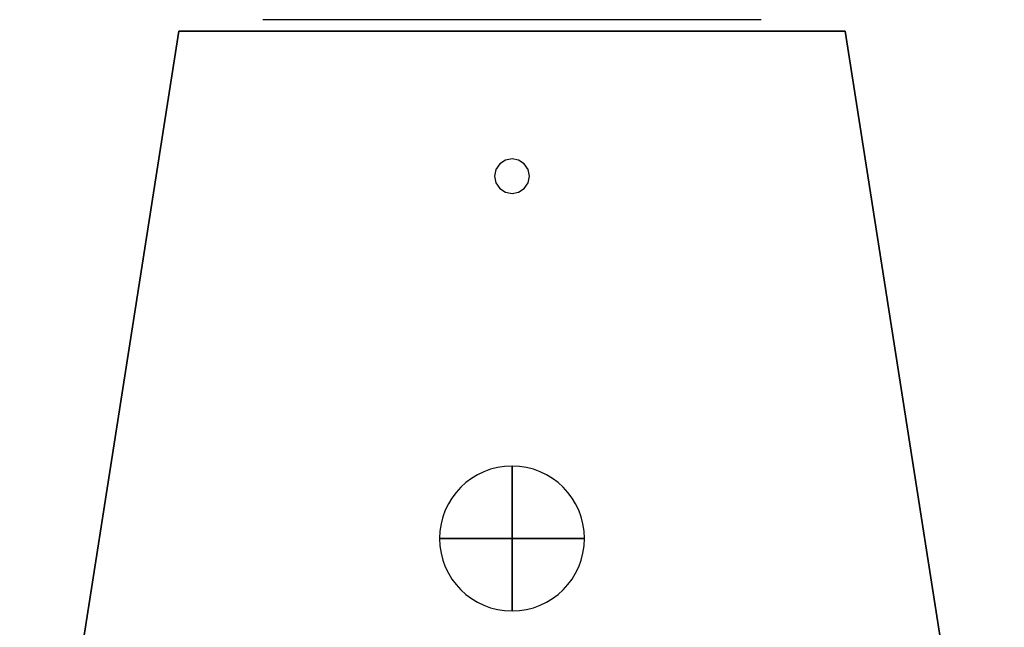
# Model space of a CAD drawing. Header units: millimetres. Extents: x -85 to 85, y -1588 to 90.
# Tile 10 of 10: x -85 to 85, y -15 to 90. Entities that reach past the tile are written whole.
import ezdxf

# ---------------------------------------------------------------- set-up
doc = ezdxf.new("R2010")
doc.units = ezdxf.units.MM
for name, color, linetype in [('KF_E90_GRAVITY', 5, 'Continuous'), ('KF_E90_SPEAKDETAIL', 250, 'Continuous'), ('KF_E90_SPEAKER', 253, 'Continuous')]:
    doc.layers.add(name, color=color, linetype=linetype)

# ---------------------------------------------------------------- blocks, each defined once
blk = doc.blocks.new('E90')
at = {"layer": 'KF_E90_GRAVITY'}
blk.add_circle((0, 0), 12.5, dxfattribs=at)
at = {"layer": 'KF_E90_GRAVITY', "extrusion": (1, 0, 0)}
blk.add_circle((0, 0), 12.5, dxfattribs=at)
at = {"layer": 'KF_E90_GRAVITY', "extrusion": (0, -1, 0)}
blk.add_circle((0, 0), 12.5, dxfattribs=at)
at = {"layer": 'KF_E90_SPEAKDETAIL'}
for points, invisible_edges in [([(-65.5, 337), (-65.27, 337, 1.15), (-65.27, 337, -1.15), (-65.5, 337)], 10), ([(-65.27, 337, 1.15), (-64.62, 337, 2.12), (-64.62, 337, -2.12), (-65.27, 337, -1.15)], 10), ([(-64.62, 337, 2.12), (-63.65, 337, 2.77), (-63.65, 337, -2.77), (-64.62, 337, -2.12)], 10), ([(-63.65, 337, 2.77), (-62.5, 337, 3), (-62.5, 337, -3), (-63.65, 337, -2.77)], 10), ([(-62.5, 337, 3), (-61.35, 337, 2.77), (-61.35, 337, -2.77), (-62.5, 337, -3)], 10), ([(-61.35, 337, 2.77), (-60.38, 337, 2.12), (-60.38, 337, -2.12), (-61.35, 337, -2.77)], 10), ([(-60.38, 337, 2.12), (-59.73, 337, 1.15), (-59.73, 337, -1.15), (-60.38, 337, -2.12)], 10), ([(-59.73, 337, 1.15), (-59.5, 337), (-59.5, 337), (-59.73, 337, -1.15)], 10), ([(-89.5, 65.5, -35), (-89.5, 65.5, 35), (-89.5, 63.16, 40.66), (-89.5, 63.16, -40.66)], 4), ([(-89.5, 63.16, -40.66), (-89.5, 63.16, 40.66), (-89.5, 57.5, 43), (-89.5, 57.5, -43)], 5), ([(-89.5, -57.5, -43), (-89.5, 57.5, -43), (-89.5, 57.5, 43), (-89.5, -57.5, 43)], 10), ([(-89.5, -63.16, -40.66), (-89.5, -63.16, 40.66), (-89.5, -57.5, 43), (-89.5, -57.5, -43)], 5), ([(-89.5, -65.5, -35), (-89.5, -65.5, 35), (-89.5, -63.16, 40.66), (-89.5, -63.16, -40.66)], 4), ([(-87.5, -117), (-87.5, -117.23, -1.15), (-87.5, -117.23, 1.15), (-87.5, -117)], 10), ([(-87.5, -117.23, -1.15), (-87.5, -117.88, -2.12), (-87.5, -117.88, 2.12), (-87.5, -117.23, 1.15)], 10), ([(-87.5, -117.88, -2.12), (-87.5, -118.85, -2.77), (-87.5, -118.85, 2.77), (-87.5, -117.88, 2.12)], 10), ([(-87.5, -118.85, -2.77), (-87.5, -120, -3), (-87.5, -120, 3), (-87.5, -118.85, 2.77)], 10), ([(-87.5, -120, -3), (-87.5, -121.15, -2.77), (-87.5, -121.15, 2.77), (-87.5, -120, 3)], 10), ([(-87.5, -121.15, -2.77), (-87.5, -122.12, -2.12), (-87.5, -122.12, 2.12), (-87.5, -121.15, 2.77)], 10), ([(-87.5, -122.12, -2.12), (-87.5, -122.77, -1.15), (-87.5, -122.77, 1.15), (-87.5, -122.12, 2.12)], 10), ([(-87.5, -122.77, -1.15), (-87.5, -123), (-87.5, -123), (-87.5, -122.77, 1.15)], 10), ([(-65.5, -337), (-65.27, -337, 1.15), (-65.27, -337, -1.15), (-65.5, -337)], 10), ([(-65.27, -337, 1.15), (-64.62, -337, 2.12), (-64.62, -337, -2.12), (-65.27, -337, -1.15)], 10), ([(-64.62, -337, 2.12), (-63.65, -337, 2.77), (-63.65, -337, -2.77), (-64.62, -337, -2.12)], 10), ([(-63.65, -337, 2.77), (-62.5, -337, 3), (-62.5, -337, -3), (-63.65, -337, -2.77)], 10), ([(-62.5, -337, 3), (-61.35, -337, 2.77), (-61.35, -337, -2.77), (-62.5, -337, -3)], 10), ([(-61.35, -337, 2.77), (-60.38, -337, 2.12), (-60.38, -337, -2.12), (-61.35, -337, -2.77)], 10), ([(-60.38, -337, 2.12), (-59.73, -337, 1.15), (-59.73, -337, -1.15), (-60.38, -337, -2.12)], 10), ([(-59.73, -337, 1.15), (-59.5, -337), (-59.5, -337), (-59.73, -337, -1.15)], 10)]:
    blk.add_3dface(points, dxfattribs=dict(at, invisible_edges=invisible_edges))
at = {"layer": 'KF_E90_SPEAKER'}
for points in [[(87.5, 335, 85), (87.5, 335, -85), (-87.5, 335, -57.5), (-87.5, 335, 57.5)], [(87.5, 335, 85), (-87.5, 335, 57.5), (-87.5, 335, -57.5), (87.5, 335, -85)], [(87.5, 335, -85), (87.5, -335, -85), (-87.5, -335, -57.5), (-87.5, 335, -57.5)], [(-87.5, -335, 57.5), (-87.5, -335, -57.5), (-87.5, 335, -57.5), (-87.5, 335, 57.5)], [(87.5, -335, 85), (-87.5, -335, 57.5), (-87.5, 335, 57.5), (87.5, 335, 85)], [(87.5, -335, 85), (-87.5, -335, 57.5), (-87.5, -335, -57.5), (87.5, -335, -85)]]:
    blk.add_3dface(points, dxfattribs=at)

msp = doc.modelspace()

# ---------------------------------------------------------------- block references
at = {"color": 6, "extrusion": (-1, 0, 0)}
msp.add_blockref('E90', (0, 0), dxfattribs=at)

doc.saveas('drawing.dxf')
